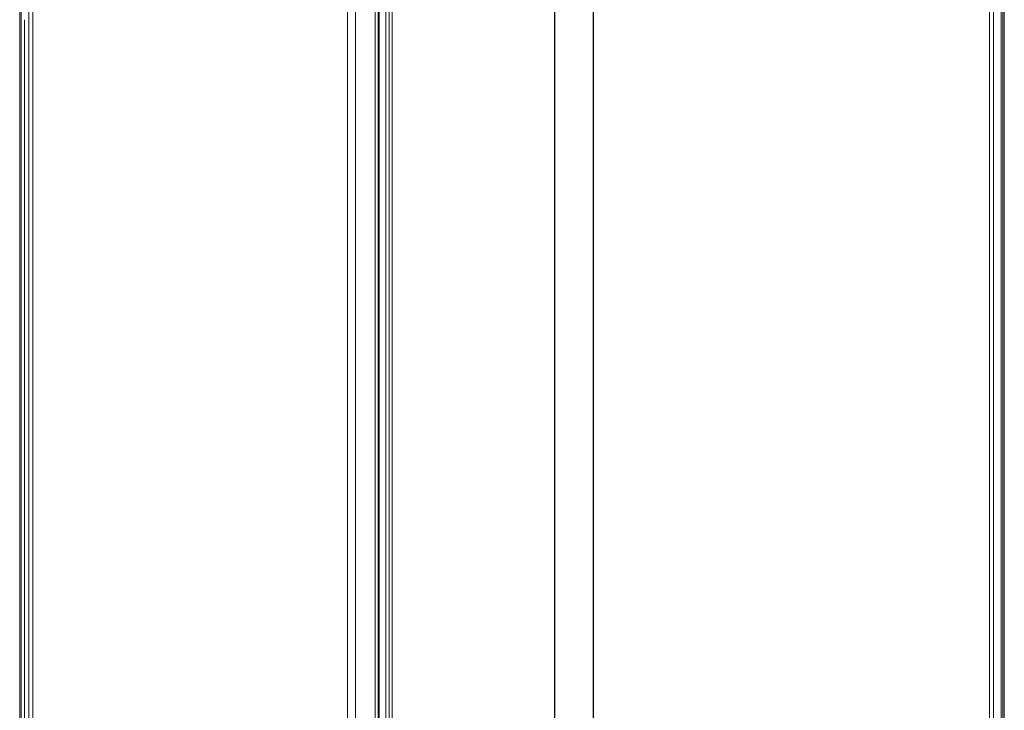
# Model space of a CAD drawing. Header units: millimetres. Extents: x -594 to 595, y -419 to 422.
# Tile 27 of 124: x -433 to -343, y 95 to 158. Entities that reach past the tile are written whole.
import ezdxf

# ---------------------------------------------------------------- set-up
doc = ezdxf.new("R2010")
doc.units = ezdxf.units.MM
doc.header["$MEASUREMENT"] = 0
doc.layers.add('layer 1', color=7, linetype='Continuous')

msp = doc.modelspace()

# ---------------------------------------------------------------- linework, layer by layer
at = {"layer": 'layer 1', "lineweight": 9}
for points in [[(-343.1827, 48.8568), (-343.1827, 48.8568), (-343.1827, 297.8562), (-343.1827, 297.8562)], [(-433.3252, 296.3519), (-433.3252, 296.3519), (-433.3252, 48.5083), (-433.3252, 48.5083)], [(-343.0403, 48.5136), (-343.0403, 48.5136), (-343.0403, 296.3518), (-343.0403, 296.3518)], [(-344.3898, 260.2332), (-344.3898, 260.2332), (-344.3898, 49.2109), (-344.3898, 49.2109)], [(-344.0363, 49.6982), (-344.0363, 49.6982), (-344.0363, 259.9441), (-344.0363, 259.9441)], [(-343.3291, 259.9441), (-343.3291, 259.9441), (-343.3291, 49.6982), (-343.3291, 49.6982)], [(-399.1843, 241.1138), (-399.1843, 241.1138), (-399.1843, 63.8992), (-399.1843, 63.8992)], [(-433.1918, 64.6144), (-433.1918, 64.6144), (-433.1918, 240.3985), (-433.1918, 240.3985)], [(-432.4847, 240.3985), (-432.4847, 240.3985), (-432.4847, 64.6144), (-432.4847, 64.6144)], [(-432.1312, 64.3498), (-432.1312, 64.3498), (-432.1312, 240.6632), (-432.1312, 240.6632)], [(-403.2525, 240.6632), (-403.2525, 240.6632), (-403.2525, 64.3498), (-403.2525, 64.3498)], [(-402.5454, 64.6073), (-402.5454, 64.6073), (-402.5454, 240.4057), (-402.5454, 240.4057)], [(-400.7435, 240.3428), (-400.7435, 240.3428), (-400.7435, 64.6702), (-400.7435, 64.6702)], [(-400.4512, 64.6878), (-400.4512, 64.6878), (-400.4512, 240.3252), (-400.4512, 240.3252)], [(-400.3563, 240.2303), (-400.3563, 240.2303), (-400.3563, 64.7827), (-400.3563, 64.7827)], [(-399.4342, 64.1488), (-399.4342, 64.1488), (-399.4342, 240.8641), (-399.4342, 240.8641)], [(-399.7383, 235.6201), (-399.7383, 235.6201), (-399.7383, 69.3929), (-399.7383, 69.3929)], [(-433.1827, 120.6644), (-433.1827, 120.6644), (-433.1827, 158.3384), (-433.1827, 158.3384)], [(-432.8827, 120.9783), (-432.8827, 120.9783), (-432.8827, 158.0347), (-432.8827, 158.0347)], [(-432.8827, 64.3065), (-432.8827, 64.3065), (-432.8827, 121.4392), (-432.8827, 121.4392)], [(-433.1827, 48.8568), (-433.1827, 48.8568), (-433.1827, 120.9211), (-433.1827, 120.9211)]]:
    msp.add_open_spline(points, degree=3, dxfattribs=at)
at = {"layer": 'layer 1', "color": 252}
msp.add_open_spline([(-380.7495, 219.5524), (-380.7495, 219.5524), (-384.2495, 219.5524), (-384.2495, 219.5524), (-384.2495, 219.5524), (-384.2495, 219.5524), (-384.2495, 89.062), (-384.2495, 89.062), (-384.2495, 89.062), (-384.2495, 89.062), (-380.7495, 89.062), (-380.7495, 89.062), (-380.7495, 89.062), (-380.7495, 89.062), (-380.7495, 219.5524), (-380.7495, 219.5524)], degree=3, knots=[0, 0, 0, 0, 0.2, 0.2, 0.2, 0.2, 0.4, 0.4, 0.4, 0.4, 0.6, 0.6, 0.6, 0.6, 1, 1, 1, 1], dxfattribs=at)

doc.saveas('drawing.dxf')
